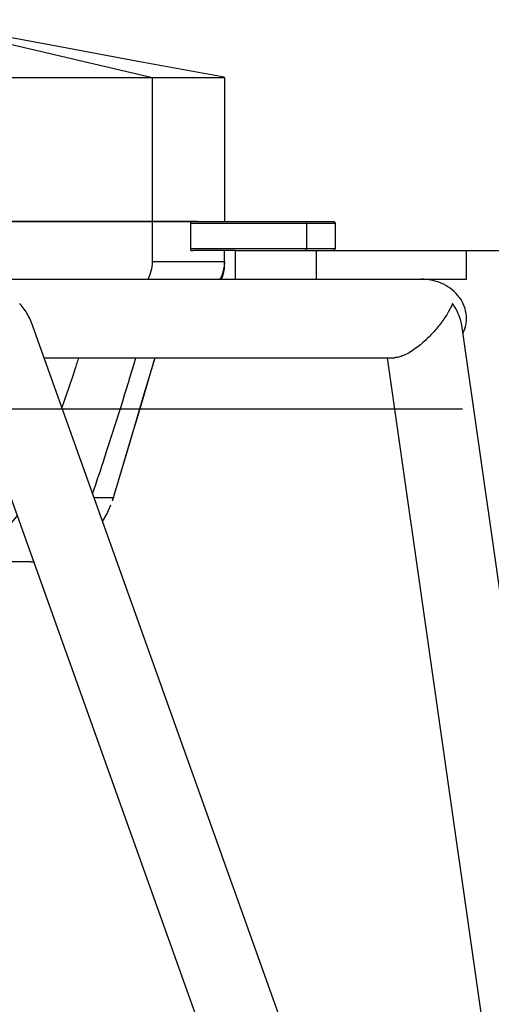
# Model space of a CAD drawing. Header units: millimetres. Extents: x 0 to 2550, y 0 to 1188.
# Tile 95 of 221: x 335 to 351, y 308 to 342. Entities that reach past the tile are written whole.
import ezdxf

# ---------------------------------------------------------------- set-up
doc = ezdxf.new("R2010")
doc.units = ezdxf.units.MM
doc.header["$LTSCALE"] = 46.255
doc.layers.get('0').update_dxf_attribs({"linetype": 'CONTINUOUS'})
for name, color, linetype in [('A1001901_SA_PLATE_ABL100', 7, 'CONTINUOUS'), ('A2100101#AF0_ABL99', 7, 'CONTINUOUS'), ('DR1SM11A1001_ABL9', 7, 'CONTINUOUS'), ('DR1SM11P1002_PBL97', 7, 'CONTINUOUS'), ('DR1SM11P1003_PBL10', 7, 'CONTINUOUS'), ('FRONT_VIEW_VBL0', 7, 'CONTINUOUS'), ('M2000103_PBL1', 7, 'CONTINUOUS'), ('M2000801_PBL16', 7, 'CONTINUOUS'), ('M2000901_PBL93', 7, 'CONTINUOUS'), ('P9190001_MAGNET_PBL101', 7, 'CONTINUOUS')]:
    doc.layers.add(name, color=color, linetype=linetype)
doc.styles.get("Standard").update_dxf_attribs({"font": 'malgun.ttf'})
doc.dimstyles.new('DIMSTYLE_2', dxfattribs={"dimtxt": 4, "dimasz": 1.5, "dimexe": 1, "dimexo": 0.5, "dimgap": 1, "dimtad": 1, "dimlfac": 10, "dimdsep": 46, "dimtxsty": 'Standard', "dimblk": '_FILLED', "dimblk1": '_FILLED', "dimblk2": '_FILLED', "dimcen": 0.09, "dimclrt": 134, "dimazin": 2, "dimtp": 0.8, "dimtm": 0.8, "dimtfac": 1, "dimtofl": 0, "dimtmove": 0, "dimatfit": 3, "dimldrblk": '_FILLED', "dimfxl": 0, "dimtolj": 1, "dimarcsym": 0})

# ---------------------------------------------------------------- blocks, each defined once
blk = doc.blocks.new('_FILLED')
at = {"color": 0, "linetype": 'ByBlock'}
blk.add_solid([(0, 0), (-1, 0.2), (-1, -0.2)], dxfattribs=at)
blk = doc.blocks.new('*D3')
at = {"color": 134}
for p, q in [((345.958, 334.499), (375.843, 334.499)), ((374.843, 334.499), (374.843, 307.143)), ((374.843, 279.788), (374.843, 307.143)), ((320.933, 279.788), (375.843, 279.788))]:
    blk.add_line(p, q, dxfattribs=at)
at = {"color": 134, "xscale": 1.5, "yscale": 1.5, "zscale": 1.5}
for p, rotation in [((374.843, 334.499), 90), ((374.843, 279.788), 270)]:
    blk.add_blockref('_FILLED', p, dxfattribs=dict(at, rotation=rotation))
at = {"color": 134, "insert": (369.843, 307.143), "char_height": 4, "width": 16.54815, "attachment_point": 2, "rotation": 90, "line_spacing_factor": 0.9}
blk.add_mtext('547.11\\P주1)', dxfattribs=at)
blk = doc.blocks.new('DR1SM11P1003_PBL10', base_point=(306.0372, 284.6387))
at = {"layer": 'DR1SM11P1003_PBL10', "color": 7}
for p, q in [((313.8752, 333.4987), (343.2868, 333.4987)), ((358.6579, 265.6924), (334.9763, 332.0006)), ((359.8292, 262.331), (349.89, 331.906)), ((332.5203, 330.7904), (356.5531, 263.4987)), ((335.4128, 330.7787), (347.5604, 330.7787)), ((347.3034, 330.7787), (355.2305, 275.2891))]:
    blk.add_line(p, q, dxfattribs=at)
at = {"layer": 'DR1SM11P1003_PBL10', "color": 2}
blk.add_arc((332.7373, 331.0066), 2.4664, 41.45137, 41.90617, dxfattribs=at)
at = {"layer": 'DR1SM11P1003_PBL10', "color": 7}
for points, knots in [([(349.9318, 331.614), (349.9832, 331.7205), (350.0563, 331.9495), (350.0591, 332.3095), (349.9549, 332.654), (349.759, 332.9551), (349.4938, 333.1964), (349.1809, 333.3706), (348.8389, 333.4754), (348.6014, 333.4987), (348.4829, 333.4987)], [0, 0, 0, 0, 0.1248977, 0.2497643, 0.3746591, 0.4996214, 0.6246545, 0.7497418, 0.8748629, 1, 1, 1, 1]), ([(334.9196, 332.1387), (334.899, 332.1829), (334.8066, 332.3615), (334.6867, 332.5253), (334.5859, 332.6394)], [0, 0, 0, 0, 0.2427388, 1, 1, 1, 1]), ([(349.5729, 332.654), (349.5356, 332.5688), (349.4462, 332.3925), (349.3416, 332.225), (349.283, 332.1387)], [0, 0, 0, 0, 0.4713054, 1, 1, 1, 1]), ([(349.89, 331.906), (349.8711, 332.0379), (349.7925, 332.3028), (349.6547, 332.5409), (349.5729, 332.654)], [0, 0, 0, 0, 0.4883368, 1, 1, 1, 1]), ([(334.9763, 332.0006), (334.9722, 332.0123), (334.9549, 332.0589), (334.9354, 332.1047), (334.9196, 332.1387)], [0, 0, 0, 0, 0.2480331, 1, 1, 1, 1]), ([(349.283, 332.1387), (349.2578, 332.1016), (349.1478, 331.945), (349.0275, 331.7957), (348.9304, 331.6861)], [0, 0, 0, 0, 0.2343394, 1, 1, 1, 1]), ([(348.9304, 331.6861), (348.8352, 331.5786), (348.6811, 331.42), (348.4556, 331.2215), (348.2689, 331.0774), (348.0751, 330.9511), (347.886, 330.8541), (347.7152, 330.7945), (347.6075, 330.7787), (347.5604, 330.7787)], [0, 0, 0, 0, 0.2565263, 0.3945435, 0.5368125, 0.677791, 0.8074543, 0.9157706, 1, 1, 1, 1])]:
    blk.add_open_spline(points, degree=3, knots=knots, dxfattribs=at)
blk = doc.blocks.new('DR1SM11P1002_PBL97', base_point=(346.053, 333.999))
at = {"layer": 'DR1SM11P1002_PBL97', "color": 7}
for p, q in [((342.053, 333.499), (342.053, 334.499)), ((342.053, 334.499), (350.053, 334.499)), ((344.857, 333.499), (344.857, 334.499)), ((350.053, 333.499), (350.053, 334.499)), ((343.287, 333.499), (350.053, 333.499))]:
    blk.add_line(p, q, dxfattribs=at)
blk = doc.blocks.new('DR1SM11A1001_ABL9', base_point=(306.037, 284.639))
at = {"layer": 'DR1SM11P1002_PBL97'}
blk.add_blockref('DR1SM11P1002_PBL97', (346.053, 333.999), dxfattribs=at)
at = {"layer": 'DR1SM11P1003_PBL10'}
blk.add_blockref('DR1SM11P1003_PBL10', (306.037, 284.639), dxfattribs=at)
blk = doc.blocks.new('M2000801_PBL16', base_point=(321.534, 338.999))
at = {"layer": 'M2000801_PBL16', "color": 2}
for p in [(330.612, 342.499), (339.173, 335.499)]:
    blk.add_line(p, (339.173, 340.499), dxfattribs=at)
at = {"layer": 'M2000801_PBL16', "color": 7}
for p, q in [((301.396, 340.499), (341.672, 340.499)), ((341.672, 340.499), (341.672, 335.499)), ((340.733, 335.499), (314.65, 335.499))]:
    blk.add_line(p, q, dxfattribs=at)
blk.add_lwpolyline([(341.652, 340.502), (338.74, 341.043), (335.908, 341.57), (333.279, 342.059), (330.934, 342.499)], dxfattribs=at)
blk = doc.blocks.new('M2000901_PBL93', base_point=(330.215, 329.599))
at = {"layer": 'M2000901_PBL93', "color": 7}
for p, q in [((325.1, 335.499), (325.1, 333.499)), ((325.1, 335.499), (340.5, 335.499)), ((340.5, 334.499), (340.5, 335.499)), ((340.5, 334.499), (340.572, 334.499)), ((341.673, 334.099), (341.673, 334.499)), ((341.673, 334.099), (341.663, 333.914)), ((341.663, 333.914), (341.663, 333.913)), ((339.21, 330.599), (339.263, 330.779)), ((319.676, 330.399), (318.758, 330.399)), ((322.193, 326.999), (322.24, 325.935)), ((337.849, 326.02), (337.937, 326.306)), ((337.822, 325.935), (337.808, 325.889)), ((337.822, 325.935), (337.823, 325.935)), ((324.192, 323.733), (324.546, 323.699)), ((332.477, 323.699), (324.546, 323.699)), ((334.958, 323.699), (333.453, 323.699))]:
    blk.add_line(p, q, dxfattribs=at)
at = {"layer": 'M2000901_PBL93', "color": 2}
for p, q in [((325.975, 333.499), (325.975, 335.499)), ((329.117, 335.499), (329.117, 333.564)), ((339.173, 334.099), (339.173, 335.499)), ((341.673, 334.099), (339.173, 334.099)), ((322.24, 325.935), (323.696, 325.935)), ((324.672, 325.935), (332.965, 325.935)), ((333.94, 325.935), (334.255, 325.935)), ((337.143, 325.935), (337.823, 325.935))]:
    blk.add_line(p, q, dxfattribs=at)
at = {"layer": 'M2000901_PBL93', "color": 7}
for points in [[(341.562, 333.499), (341.582, 333.551), (341.604, 333.614), (341.621, 333.677), (341.636, 333.738), (341.647, 333.795), (341.655, 333.846), (341.66, 333.888), (341.663, 333.913)], [(337.823, 325.935), (338.337, 327.661), (338.89, 329.525), (339.263, 330.779)], [(338.452, 328.034), (338.595, 328.514), (338.742, 329.012), (338.894, 329.526), (339.21, 330.599)], [(337.937, 326.306), (338.058, 326.706), (338.184, 327.13), (338.452, 328.034)], [(322.24, 325.935), (322.259, 325.742), (322.32, 325.452), (322.436, 325.12), (322.64, 324.74), (322.941, 324.367), (323.291, 324.075)], [(337.804, 325.874), (337.808, 325.889), (337.814, 325.906), (337.821, 325.926), (337.823, 325.935)], [(337.441, 325.1), (337.587, 325.351), (337.732, 325.675)]]:
    blk.add_lwpolyline(points, dxfattribs=at)
at = {"layer": 'M2000901_PBL93', "color": 2}
for centre, radius, start, end in [((225.548, 335.029), 103.68, 354.96797, 356.2174), ((208.432, 335.35), 117.656, 355.4099, 356.37804), ((639.756, 336.264), 317.117, 181.67421, 181.86654)]:
    blk.add_arc(centre, radius, start, end, dxfattribs=at)
at = {"layer": 'M2000901_PBL93', "color": 7}
for centre, radius, start, end in [((334.994, 326.78), 2.952, 341.0064, 342.1221), ((335.1, 326.746), 2.841, 342.1274, 342.4434), ((334.958, 327.182), 3.483, 269.996, 271.5524)]:
    blk.add_arc(centre, radius, start, end, dxfattribs=at)
at = {"layer": 'M2000901_PBL93', "color": 2}
for points in [[(339.017, 333.495), (339.117, 333.677), (339.173, 333.891), (339.173, 334.099)], [(341.52, 333.496), (341.62, 333.678), (341.673, 333.891), (341.673, 334.099)], [(341.663, 333.913), (341.648, 333.771), (341.613, 333.628), (341.554, 333.497)], [(324.792, 323.699), (324.594, 323.699), (324.392, 323.729), (324.205, 323.794)]]:
    blk.add_open_spline(points, degree=3, dxfattribs=at)
for points, knots in [([(336.613, 330.779), (336.571, 330.647), (336.386, 330.067), (336.188, 329.492), (336.032, 329.049)], [0, 0, 0, 0, 0.227343, 1, 1, 1, 1]), ([(337.099, 326.059), (337.243, 326.486), (337.764, 328.052), (338.26, 329.627), (338.597, 330.778)], [0, 0, 0, 0, 0.273021, 1, 1, 1, 1]), ([(323.367, 324.428), (323.206, 324.642), (323.017, 325.008), (322.862, 325.526), (322.812, 325.798), (322.808, 325.935)], [0, 0, 0, 0, 0.494867, 0.747099, 1, 1, 1, 1]), ([(327.314, 323.699), (327.148, 323.699), (326.833, 323.742), (326.308, 324.022), (325.907, 324.607), (325.731, 325.304), (325.696, 325.75), (325.711, 325.935)], [0, 0, 0, 0, 0.161679, 0.302806, 0.56855, 0.819942, 1, 1, 1, 1]), ([(328.828, 325.935), (328.812, 325.749), (328.742, 325.31), (328.598, 324.751), (328.395, 324.283), (328.2, 323.98), (327.948, 323.755), (327.734, 323.699), (327.631, 323.699)], [0, 0, 0, 0, 0.205832, 0.490727, 0.634548, 0.767303, 0.886071, 1, 1, 1, 1]), ([(333.624, 324.479), (333.714, 324.541), (334.029, 324.78), (334.31, 325.064), (334.486, 325.289)], [0, 0, 0, 0, 0.276397, 1, 1, 1, 1]), ([(330.984, 323.699), (331.126, 323.699), (331.648, 323.718), (332.168, 323.817), (332.529, 323.935)], [0, 0, 0, 0, 0.272163, 1, 1, 1, 1])]:
    blk.add_open_spline(points, degree=3, knots=knots, dxfattribs=at)
blk = doc.blocks.new('P9190001_MAGNET_PBL101', base_point=(321.913, 328.999))
at = {"layer": 'P9190001_MAGNET_PBL101', "color": 1}
blk.add_line((311.483, 328.999), (349.912, 328.999), dxfattribs=at)
blk = doc.blocks.new('A1001901_SA_PLATE_ABL100', base_point=(321.913, 328.999))
at = {"layer": 'P9190001_MAGNET_PBL101'}
blk.add_blockref('P9190001_MAGNET_PBL101', (321.913, 328.999), dxfattribs=at)
blk = doc.blocks.new('A2100101#AF0_ABL99', base_point=(321.913, 328.999))
at = {"layer": 'A1001901_SA_PLATE_ABL100'}
blk.add_blockref('A1001901_SA_PLATE_ABL100', (321.913, 328.999), dxfattribs=at)
blk = doc.blocks.new('M2000103_PBL1', base_point=(320.9829, 311.1434))
at = {"layer": 'M2000103_PBL1', "color": 7}
for p, q in [((340.4998, 335.4987), (345.4577, 335.4987)), ((340.4998, 335.4487), (345.5077, 335.4487)), ((345.4577, 335.4987), (345.5077, 335.4487)), ((345.5077, 335.4487), (345.5077, 334.5487)), ((345.5077, 334.5487), (340.4998, 334.5487)), ((342.0533, 334.4987), (340.5723, 334.4987)), ((345.4577, 334.4987), (345.5077, 334.5487))]:
    blk.add_line(p, q, dxfattribs=at)
at = {"layer": 'M2000103_PBL1', "color": 2}
for p, q in [((344.4827, 335.4987), (344.5077, 335.4487)), ((344.5077, 335.4487), (344.5077, 334.5487)), ((344.4827, 334.4987), (344.5077, 334.5487))]:
    blk.add_line(p, q, dxfattribs=at)
at = {"layer": 'M2000103_PBL1', "color": 134}
dim = blk.add_linear_dim(base=(374.8429, 279.7881), p1=(345.4577, 334.4987), p2=(320.4329, 279.7881), angle=270, text='<>\\P주1)', dimstyle='DIMSTYLE_2', dxfattribs=at)
dim.commit()
dim.dimension.update_dxf_attribs({"geometry": '*D3', "text_midpoint": (374.8429, 307.1434), "dimtype": 160})
blk = doc.blocks.new('FRONT_VIEW_VBL0', base_point=(316.037, 288.639))
at = {"layer": 'A2100101#AF0_ABL99'}
blk.add_blockref('A2100101#AF0_ABL99', (321.913, 328.999), dxfattribs=at)
at = {"layer": 'DR1SM11A1001_ABL9'}
blk.add_blockref('DR1SM11A1001_ABL9', (306.037, 284.639), dxfattribs=at)
at = {"layer": 'M2000103_PBL1'}
blk.add_blockref('M2000103_PBL1', (320.983, 311.143), dxfattribs=at)
at = {"layer": 'M2000801_PBL16'}
blk.add_blockref('M2000801_PBL16', (321.534, 338.999), dxfattribs=at)
at = {"layer": 'M2000901_PBL93'}
blk.add_blockref('M2000901_PBL93', (330.215, 329.599), dxfattribs=at)

msp = doc.modelspace()

# ---------------------------------------------------------------- block references
at = {"layer": 'FRONT_VIEW_VBL0'}
msp.add_blockref('FRONT_VIEW_VBL0', (316.0372, 288.6387), dxfattribs=at)

doc.saveas('drawing.dxf')
